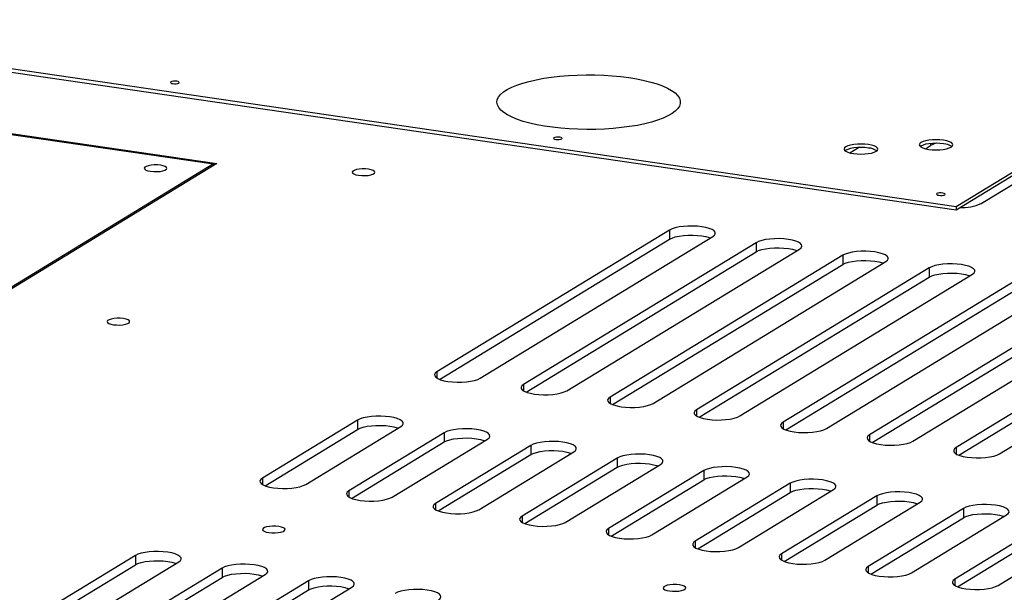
# Model space of a CAD drawing. Header units: millimetres. Extents: x 5 to 589, y 5 to 415.
# Tile 35 of 85: x 203 to 221, y 353 to 363. Entities that reach past the tile are written whole.
import ezdxf

# ---------------------------------------------------------------- set-up
doc = ezdxf.new("R2010")
doc.units = ezdxf.units.MM
doc.layers.add('TRAIT-FORT', color=4, linetype='Continuous', lineweight=25)

msp = doc.modelspace()

# ---------------------------------------------------------------- linework, layer by layer
at = {"layer": 'TRAIT-FORT', "color": 4, "linetype": 'Continuous', "lineweight": 25}
for p, q in [((219.643, 359.937), (254.968, 381.485)), ((219.643, 359.875), (254.968, 381.423)), ((176.694, 366.207), (219.643, 359.937)), ((176.694, 366.144), (219.643, 359.875)), ((188.467, 363.299), (206.24, 360.705)), ((188.525, 363.305), (206.298, 360.711)), ((219.09, 360.981), (219.185, 361.038)), ((219.185, 361.075), (219.185, 361.038)), ((217.727, 360.906), (217.884, 361.001)), ((220.096, 359.989), (221.528, 360.862)), ((206.24, 360.705), (189.456, 350.467)), ((206.298, 360.711), (189.476, 350.449)), ((206.24, 360.675), (206.24, 360.705)), ((219.643, 359.937), (219.643, 359.875)), ((214.472, 359.511), (210.271, 356.948)), ((214.472, 359.511), (214.472, 359.345)), ((210.319, 356.811), (214.472, 359.345)), ((211.052, 356.834), (215.253, 359.396)), ((216.034, 359.282), (211.833, 356.72)), ((216.034, 359.282), (216.034, 359.116)), ((211.881, 356.583), (216.034, 359.116)), ((212.615, 356.606), (216.815, 359.168)), ((217.597, 359.054), (213.396, 356.492)), ((214.177, 356.378), (218.378, 358.94)), ((217.597, 359.054), (217.597, 358.888)), ((213.444, 356.355), (217.597, 358.888)), ((219.159, 358.826), (214.958, 356.264)), ((219.159, 358.826), (219.159, 358.66)), ((215.006, 356.127), (219.159, 358.66)), ((215.74, 356.15), (219.94, 358.712)), ((220.721, 358.598), (216.521, 356.036)), ((216.569, 355.899), (220.721, 358.432)), ((217.302, 355.922), (221.503, 358.484)), ((222.284, 358.37), (218.083, 355.808)), ((218.131, 355.671), (222.284, 358.204)), ((218.864, 355.694), (223.065, 358.256)), ((223.846, 358.142), (219.646, 355.58)), ((220.427, 355.466), (224.628, 358.028)), ((219.694, 355.443), (223.846, 357.976)), ((210.271, 356.948), (210.271, 356.834)), ((211.833, 356.72), (211.833, 356.606)), ((213.396, 356.492), (213.396, 356.378)), ((214.958, 356.264), (214.958, 356.15)), ((208.839, 356.074), (207.12, 355.026)), ((208.839, 356.074), (208.839, 355.908)), ((207.168, 354.889), (208.839, 355.908)), ((207.902, 354.912), (209.62, 355.96)), ((216.521, 356.036), (216.521, 355.922)), ((210.401, 355.846), (208.683, 354.798)), ((209.464, 354.684), (211.183, 355.732)), ((210.401, 355.846), (210.401, 355.68)), ((218.083, 355.808), (218.083, 355.694)), ((208.731, 354.661), (210.401, 355.68)), ((211.964, 355.618), (210.245, 354.57)), ((211.964, 355.618), (211.964, 355.452)), ((219.646, 355.58), (219.646, 355.466)), ((210.293, 354.433), (211.964, 355.452)), ((211.027, 354.456), (212.745, 355.504)), ((213.526, 355.39), (211.808, 354.342)), ((213.526, 355.39), (213.526, 355.224)), ((211.856, 354.205), (213.526, 355.224)), ((212.589, 354.228), (214.307, 355.276)), ((207.12, 355.026), (207.12, 354.912)), ((215.089, 355.162), (213.37, 354.114)), ((213.418, 353.977), (215.089, 354.996)), ((214.151, 354), (215.87, 355.048)), ((215.089, 355.162), (215.089, 354.996)), ((216.651, 354.934), (214.933, 353.886)), ((215.714, 353.772), (217.432, 354.82)), ((216.651, 354.934), (216.651, 354.768)), ((208.683, 354.798), (208.683, 354.684)), ((214.981, 353.749), (216.651, 354.768)), ((218.214, 354.706), (216.495, 353.658)), ((218.214, 354.706), (218.214, 354.54)), ((210.245, 354.57), (210.245, 354.456)), ((216.543, 353.521), (218.214, 354.54)), ((217.276, 353.544), (218.995, 354.592)), ((219.776, 354.478), (218.058, 353.43)), ((219.776, 354.478), (219.776, 354.312)), ((211.808, 354.342), (211.808, 354.228)), ((218.105, 353.293), (219.776, 354.312)), ((218.839, 353.316), (220.557, 354.364)), ((213.37, 354.114), (213.37, 354)), ((221.338, 354.25), (219.62, 353.202)), ((220.401, 353.088), (222.12, 354.136)), ((219.668, 353.065), (221.338, 354.084)), ((214.933, 353.886), (214.933, 353.772)), ((204.829, 353.628), (203.397, 352.755)), ((204.829, 353.628), (204.829, 353.462)), ((216.495, 353.658), (216.495, 353.544)), ((203.445, 352.618), (204.829, 353.462)), ((204.178, 352.641), (205.61, 353.514)), ((206.392, 353.4), (204.959, 352.527)), ((206.392, 353.4), (206.392, 353.234)), ((218.058, 353.43), (218.058, 353.316)), ((205.007, 352.39), (206.392, 353.234)), ((205.741, 352.413), (207.173, 353.286)), ((207.954, 353.172), (206.522, 352.299)), ((207.303, 352.185), (208.735, 353.058)), ((207.954, 353.172), (207.954, 353.006)), ((219.62, 353.202), (219.62, 353.088)), ((206.57, 352.162), (207.954, 353.006))]:
    msp.add_line(p, q, dxfattribs=at)
at = {"layer": 'TRAIT-FORT', "color": 4, "linetype": 'Continuous', "lineweight": 25, "flags": 128}
for points in [[(213.738, 362.266), (213.878, 362.243), (214.01, 362.216), (214.133, 362.185), (214.245, 362.151), (214.346, 362.114), (214.434, 362.074), (214.509, 362.032), (214.57, 361.988), (214.617, 361.942), (214.648, 361.895), (214.665, 361.848), (214.665, 361.8), (214.651, 361.752), (214.621, 361.706), (214.575, 361.66), (214.516, 361.615), (214.442, 361.573), (214.355, 361.533), (214.255, 361.496), (214.144, 361.461), (214.022, 361.43), (213.891, 361.403), (213.751, 361.38), (213.605, 361.361), (213.453, 361.346), (213.297, 361.335), (213.138, 361.329), (212.978, 361.328), (212.818, 361.331), (212.66, 361.339), (212.506, 361.351), (212.356, 361.368), (212.212, 361.389), (212.075, 361.414), (211.948, 361.443), (211.83, 361.475), (211.723, 361.511), (211.629, 361.549), (211.547, 361.591), (211.479, 361.634), (211.425, 361.679), (211.386, 361.725), (211.362, 361.772), (211.354, 361.82), (211.361, 361.868), (211.383, 361.915), (211.421, 361.961), (211.473, 362.006), (211.54, 362.05), (211.621, 362.091), (211.714, 362.13), (211.82, 362.166), (211.936, 362.198), (212.063, 362.227), (212.199, 362.253), (212.342, 362.274), (212.491, 362.291), (212.646, 362.304), (212.803, 362.312), (212.963, 362.316), (213.123, 362.315), (213.282, 362.309), (213.438, 362.299), (213.591, 362.285), (213.738, 362.266)], [(205.573, 362.199), (205.544, 362.201), (205.513, 362.2), (205.487, 362.195), (205.468, 362.188), (205.461, 362.179), (205.465, 362.17), (205.48, 362.162), (205.504, 362.157), (205.534, 362.155), (205.564, 362.156), (205.591, 362.16), (205.609, 362.168), (205.617, 362.176), (205.613, 362.185), (205.597, 362.193), (205.573, 362.199)], [(212.488, 361.189), (212.459, 361.192), (212.429, 361.19), (212.402, 361.186), (212.384, 361.179), (212.376, 361.17), (212.38, 361.161), (212.395, 361.153), (212.42, 361.147), (212.449, 361.145), (212.479, 361.146), (212.506, 361.151), (212.524, 361.158), (212.532, 361.167), (212.528, 361.176), (212.513, 361.184), (212.488, 361.189)], [(218.062, 361.055), (217.997, 361.062), (217.93, 361.065), (217.862, 361.062), (217.797, 361.056), (217.74, 361.045), (217.691, 361.031), (217.654, 361.014), (217.632, 360.995), (217.624, 360.974), (217.631, 360.954), (217.653, 360.935), (217.689, 360.918), (217.737, 360.903), (217.794, 360.892), (217.858, 360.885), (217.926, 360.883), (217.994, 360.885), (218.058, 360.892), (218.116, 360.903), (218.165, 360.917), (218.201, 360.934), (218.224, 360.953), (218.232, 360.973), (218.225, 360.993), (218.203, 361.013), (218.167, 361.03), (218.119, 361.044), (218.062, 361.055)], [(219.417, 361.132), (219.353, 361.139), (219.286, 361.142), (219.218, 361.14), (219.153, 361.133), (219.095, 361.122), (219.047, 361.108), (219.01, 361.091), (218.988, 361.072), (218.979, 361.052), (218.987, 361.031), (219.009, 361.012), (219.045, 360.995), (219.093, 360.98), (219.15, 360.969), (219.214, 360.963), (219.282, 360.96), (219.35, 360.962), (219.414, 360.969), (219.472, 360.98), (219.521, 360.994), (219.557, 361.011), (219.58, 361.03), (219.588, 361.05), (219.581, 361.071), (219.559, 361.09), (219.523, 361.107), (219.475, 361.122), (219.417, 361.132)], [(219.417, 361.07), (219.353, 361.077), (219.286, 361.079), (219.218, 361.077), (219.153, 361.071), (219.095, 361.06), (219.047, 361.046), (219.01, 361.029), (218.998, 361.02)], [(218.062, 360.993), (217.997, 361), (217.93, 361.002), (217.862, 361), (217.797, 360.994), (217.74, 360.983), (217.691, 360.969), (217.654, 360.952), (217.642, 360.943)], [(205.282, 360.682), (205.226, 360.687), (205.168, 360.687), (205.112, 360.683), (205.062, 360.674), (205.023, 360.661), (204.998, 360.646), (204.988, 360.629), (204.995, 360.611), (205.017, 360.595), (205.054, 360.582), (205.102, 360.572), (205.158, 360.567), (205.216, 360.566), (205.272, 360.571), (205.322, 360.58), (205.361, 360.593), (205.387, 360.608), (205.396, 360.625), (205.39, 360.643), (205.367, 360.659), (205.33, 360.672), (205.282, 360.682)], [(209.037, 360.61), (208.981, 360.615), (208.923, 360.616), (208.867, 360.611), (208.817, 360.602), (208.778, 360.589), (208.753, 360.574), (208.743, 360.557), (208.75, 360.54), (208.772, 360.524), (208.809, 360.51), (208.857, 360.5), (208.913, 360.495), (208.971, 360.495), (209.027, 360.499), (209.077, 360.508), (209.116, 360.521), (209.142, 360.536), (209.151, 360.554), (209.145, 360.571), (209.122, 360.587), (209.085, 360.6), (209.037, 360.61)], [(219.404, 360.18), (219.374, 360.182), (219.344, 360.181), (219.317, 360.176), (219.299, 360.169), (219.291, 360.16), (219.295, 360.151), (219.311, 360.143), (219.335, 360.138), (219.364, 360.136), (219.395, 360.137), (219.421, 360.141), (219.44, 360.149), (219.447, 360.157), (219.443, 360.166), (219.428, 360.174), (219.404, 360.18)], [(215.253, 359.396), (215.283, 359.42), (215.296, 359.445), (215.293, 359.471), (215.274, 359.496), (215.238, 359.519), (215.188, 359.539), (215.126, 359.557), (215.053, 359.57), (214.973, 359.579), (214.889, 359.583), (214.804, 359.582), (214.721, 359.576), (214.644, 359.566), (214.574, 359.551), (214.516, 359.532), (214.472, 359.511)], [(214.472, 359.345), (214.516, 359.366), (214.574, 359.385), (214.644, 359.4), (214.721, 359.41), (214.804, 359.416), (214.889, 359.417), (214.973, 359.413), (215.053, 359.404), (215.126, 359.391), (215.188, 359.373), (215.205, 359.367)], [(216.815, 359.168), (216.845, 359.192), (216.859, 359.217), (216.856, 359.243), (216.836, 359.267), (216.801, 359.291), (216.751, 359.311), (216.688, 359.329), (216.616, 359.342), (216.536, 359.351), (216.452, 359.355), (216.366, 359.354), (216.284, 359.348), (216.206, 359.338), (216.137, 359.323), (216.079, 359.304), (216.034, 359.282)], [(216.034, 359.116), (216.079, 359.138), (216.137, 359.157), (216.206, 359.172), (216.284, 359.182), (216.366, 359.188), (216.452, 359.189), (216.536, 359.185), (216.616, 359.176), (216.688, 359.163), (216.751, 359.145), (216.767, 359.139)], [(218.378, 358.94), (218.408, 358.964), (218.421, 358.989), (218.418, 359.015), (218.398, 359.039), (218.363, 359.063), (218.313, 359.083), (218.251, 359.1), (218.178, 359.114), (218.098, 359.123), (218.014, 359.127), (217.929, 359.126), (217.846, 359.12), (217.768, 359.109), (217.699, 359.095), (217.641, 359.076), (217.597, 359.054)], [(217.597, 358.888), (217.641, 358.91), (217.699, 358.929), (217.768, 358.943), (217.846, 358.954), (217.929, 358.96), (218.014, 358.961), (218.098, 358.957), (218.178, 358.948), (218.251, 358.934), (218.313, 358.917), (218.33, 358.911)], [(219.94, 358.712), (219.97, 358.736), (219.984, 358.761), (219.98, 358.787), (219.961, 358.811), (219.925, 358.834), (219.876, 358.855), (219.813, 358.872), (219.741, 358.886), (219.661, 358.895), (219.577, 358.899), (219.491, 358.898), (219.408, 358.892), (219.331, 358.881), (219.262, 358.867), (219.204, 358.848), (219.159, 358.826)], [(219.159, 358.66), (219.204, 358.682), (219.262, 358.701), (219.331, 358.715), (219.408, 358.726), (219.491, 358.732), (219.577, 358.733), (219.661, 358.729), (219.741, 358.72), (219.813, 358.706), (219.875, 358.689), (219.892, 358.683)], [(204.61, 357.909), (204.555, 357.915), (204.496, 357.915), (204.44, 357.911), (204.39, 357.902), (204.351, 357.889), (204.326, 357.873), (204.316, 357.856), (204.323, 357.839), (204.345, 357.823), (204.382, 357.81), (204.43, 357.8), (204.486, 357.795), (204.544, 357.794), (204.6, 357.799), (204.65, 357.808), (204.689, 357.82), (204.715, 357.836), (204.724, 357.853), (204.718, 357.87), (204.695, 357.886), (204.658, 357.9), (204.61, 357.909)], [(210.271, 356.948), (210.241, 356.924), (210.228, 356.899), (210.231, 356.874), (210.25, 356.849), (210.286, 356.826), (210.336, 356.805), (210.398, 356.788), (210.471, 356.775), (210.551, 356.766), (210.635, 356.762), (210.72, 356.763), (210.803, 356.768), (210.88, 356.779), (210.949, 356.794), (211.007, 356.812), (211.052, 356.834)], [(211.833, 356.72), (211.804, 356.696), (211.79, 356.671), (211.793, 356.646), (211.813, 356.621), (211.848, 356.598), (211.898, 356.577), (211.961, 356.56), (212.033, 356.546), (212.113, 356.538), (212.197, 356.534), (212.282, 356.534), (212.365, 356.54), (212.443, 356.551), (212.512, 356.566), (212.57, 356.584), (212.615, 356.606)], [(213.396, 356.492), (213.366, 356.468), (213.353, 356.443), (213.356, 356.418), (213.375, 356.393), (213.411, 356.37), (213.461, 356.349), (213.523, 356.332), (213.596, 356.318), (213.675, 356.31), (213.76, 356.305), (213.845, 356.306), (213.928, 356.312), (214.005, 356.323), (214.074, 356.338), (214.132, 356.356), (214.177, 356.378)], [(214.958, 356.264), (214.929, 356.24), (214.915, 356.215), (214.918, 356.189), (214.938, 356.165), (214.973, 356.142), (215.023, 356.121), (215.085, 356.104), (215.158, 356.09), (215.238, 356.081), (215.322, 356.077), (215.407, 356.078), (215.49, 356.084), (215.568, 356.095), (215.637, 356.11), (215.695, 356.128), (215.74, 356.15)], [(209.62, 355.96), (209.65, 355.984), (209.663, 356.009), (209.66, 356.035), (209.641, 356.059), (209.605, 356.083), (209.555, 356.103), (209.493, 356.121), (209.42, 356.134), (209.341, 356.143), (209.256, 356.147), (209.171, 356.146), (209.088, 356.14), (209.011, 356.13), (208.942, 356.115), (208.884, 356.096), (208.839, 356.074)], [(208.839, 355.908), (208.884, 355.93), (208.942, 355.949), (209.011, 355.964), (209.088, 355.974), (209.171, 355.98), (209.256, 355.981), (209.341, 355.977), (209.42, 355.968), (209.493, 355.955), (209.555, 355.937), (209.572, 355.931)], [(211.183, 355.732), (211.212, 355.756), (211.226, 355.781), (211.223, 355.807), (211.203, 355.831), (211.168, 355.855), (211.118, 355.875), (211.055, 355.892), (210.983, 355.906), (210.903, 355.915), (210.819, 355.919), (210.734, 355.918), (210.651, 355.912), (210.573, 355.901), (210.504, 355.887), (210.446, 355.868), (210.401, 355.846)], [(216.521, 356.036), (216.491, 356.012), (216.477, 355.987), (216.48, 355.961), (216.5, 355.937), (216.536, 355.914), (216.585, 355.893), (216.648, 355.876), (216.72, 355.862), (216.8, 355.853), (216.884, 355.849), (216.97, 355.85), (217.053, 355.856), (217.13, 355.867), (217.199, 355.881), (217.257, 355.9), (217.302, 355.922)], [(210.401, 355.68), (210.446, 355.702), (210.504, 355.721), (210.573, 355.735), (210.651, 355.746), (210.734, 355.752), (210.819, 355.753), (210.903, 355.749), (210.983, 355.74), (211.055, 355.726), (211.118, 355.709), (211.135, 355.703)], [(218.083, 355.808), (218.053, 355.784), (218.04, 355.759), (218.043, 355.733), (218.063, 355.709), (218.098, 355.685), (218.148, 355.665), (218.21, 355.648), (218.283, 355.634), (218.363, 355.625), (218.447, 355.621), (218.532, 355.622), (218.615, 355.628), (218.692, 355.638), (218.762, 355.653), (218.82, 355.672), (218.864, 355.694)], [(212.745, 355.504), (212.775, 355.528), (212.788, 355.553), (212.785, 355.579), (212.766, 355.603), (212.73, 355.626), (212.68, 355.647), (212.618, 355.664), (212.545, 355.678), (212.465, 355.687), (212.381, 355.691), (212.296, 355.69), (212.213, 355.684), (212.136, 355.673), (212.067, 355.659), (212.009, 355.64), (211.964, 355.618)], [(219.646, 355.58), (219.616, 355.556), (219.602, 355.531), (219.605, 355.505), (219.625, 355.48), (219.66, 355.457), (219.71, 355.437), (219.773, 355.419), (219.845, 355.406), (219.925, 355.397), (220.009, 355.393), (220.094, 355.394), (220.177, 355.4), (220.255, 355.41), (220.324, 355.425), (220.382, 355.444), (220.427, 355.466)], [(211.964, 355.452), (212.009, 355.474), (212.067, 355.493), (212.136, 355.507), (212.213, 355.518), (212.296, 355.524), (212.381, 355.525), (212.465, 355.521), (212.545, 355.512), (212.618, 355.498), (212.68, 355.481), (212.697, 355.475)], [(214.307, 355.276), (214.337, 355.3), (214.351, 355.325), (214.348, 355.351), (214.328, 355.375), (214.293, 355.398), (214.243, 355.419), (214.18, 355.436), (214.108, 355.45), (214.028, 355.459), (213.944, 355.463), (213.859, 355.462), (213.776, 355.456), (213.698, 355.445), (213.629, 355.43), (213.571, 355.412), (213.526, 355.39)], [(213.526, 355.224), (213.571, 355.246), (213.629, 355.264), (213.698, 355.279), (213.776, 355.29), (213.859, 355.296), (213.944, 355.297), (214.028, 355.293), (214.108, 355.284), (214.18, 355.27), (214.243, 355.253), (214.26, 355.247)], [(215.87, 355.048), (215.9, 355.072), (215.913, 355.097), (215.91, 355.122), (215.891, 355.147), (215.855, 355.17), (215.805, 355.191), (215.743, 355.208), (215.67, 355.222), (215.59, 355.23), (215.506, 355.235), (215.421, 355.234), (215.338, 355.228), (215.261, 355.217), (215.191, 355.202), (215.133, 355.184), (215.089, 355.162)], [(207.12, 355.026), (207.091, 355.002), (207.077, 354.977), (207.08, 354.952), (207.1, 354.927), (207.135, 354.904), (207.185, 354.883), (207.248, 354.866), (207.32, 354.853), (207.4, 354.844), (207.484, 354.84), (207.569, 354.841), (207.652, 354.846), (207.73, 354.857), (207.799, 354.872), (207.857, 354.891), (207.902, 354.912)], [(215.089, 354.996), (215.133, 355.018), (215.191, 355.036), (215.261, 355.051), (215.338, 355.062), (215.421, 355.068), (215.506, 355.069), (215.59, 355.064), (215.67, 355.056), (215.743, 355.042), (215.805, 355.025), (215.822, 355.019)], [(217.432, 354.82), (217.462, 354.844), (217.476, 354.869), (217.473, 354.894), (217.453, 354.919), (217.418, 354.942), (217.368, 354.963), (217.305, 354.98), (217.233, 354.994), (217.153, 355.002), (217.069, 355.006), (216.983, 355.006), (216.901, 355), (216.823, 354.989), (216.754, 354.974), (216.696, 354.956), (216.651, 354.934)], [(216.651, 354.768), (216.696, 354.79), (216.754, 354.808), (216.823, 354.823), (216.901, 354.834), (216.983, 354.84), (217.069, 354.84), (217.153, 354.836), (217.233, 354.828), (217.305, 354.814), (217.368, 354.797), (217.384, 354.791)], [(208.683, 354.798), (208.653, 354.774), (208.64, 354.749), (208.643, 354.724), (208.662, 354.699), (208.698, 354.676), (208.748, 354.655), (208.81, 354.638), (208.883, 354.625), (208.962, 354.616), (209.047, 354.612), (209.132, 354.613), (209.215, 354.618), (209.292, 354.629), (209.361, 354.644), (209.419, 354.662), (209.464, 354.684)], [(218.995, 354.592), (219.025, 354.616), (219.038, 354.641), (219.035, 354.666), (219.015, 354.691), (218.98, 354.714), (218.93, 354.735), (218.868, 354.752), (218.795, 354.765), (218.715, 354.774), (218.631, 354.778), (218.546, 354.777), (218.463, 354.772), (218.385, 354.761), (218.316, 354.746), (218.258, 354.728), (218.214, 354.706)], [(210.245, 354.57), (210.216, 354.546), (210.202, 354.521), (210.205, 354.496), (210.225, 354.471), (210.26, 354.448), (210.31, 354.427), (210.372, 354.41), (210.445, 354.397), (210.525, 354.388), (210.609, 354.384), (210.694, 354.384), (210.777, 354.39), (210.855, 354.401), (210.924, 354.416), (210.982, 354.434), (211.027, 354.456)], [(218.214, 354.54), (218.258, 354.562), (218.316, 354.58), (218.385, 354.595), (218.463, 354.606), (218.546, 354.611), (218.631, 354.612), (218.715, 354.608), (218.795, 354.599), (218.868, 354.586), (218.93, 354.569), (218.947, 354.563)], [(220.557, 354.364), (220.587, 354.388), (220.601, 354.413), (220.597, 354.438), (220.578, 354.463), (220.542, 354.486), (220.493, 354.507), (220.43, 354.524), (220.358, 354.537), (220.278, 354.546), (220.194, 354.55), (220.108, 354.549), (220.025, 354.544), (219.948, 354.533), (219.879, 354.518), (219.821, 354.5), (219.776, 354.478)], [(211.808, 354.342), (211.778, 354.318), (211.764, 354.293), (211.767, 354.268), (211.787, 354.243), (211.823, 354.22), (211.872, 354.199), (211.935, 354.182), (212.007, 354.168), (212.087, 354.16), (212.171, 354.155), (212.257, 354.156), (212.34, 354.162), (212.417, 354.173), (212.486, 354.188), (212.544, 354.206), (212.589, 354.228)], [(219.776, 354.312), (219.821, 354.334), (219.879, 354.352), (219.948, 354.367), (220.025, 354.378), (220.108, 354.383), (220.194, 354.384), (220.278, 354.38), (220.358, 354.371), (220.43, 354.358), (220.492, 354.341), (220.509, 354.335)], [(207.416, 354.153), (207.361, 354.158), (207.302, 354.159), (207.246, 354.154), (207.196, 354.145), (207.157, 354.133), (207.132, 354.117), (207.122, 354.1), (207.129, 354.083), (207.151, 354.067), (207.188, 354.053), (207.236, 354.044), (207.292, 354.038), (207.35, 354.038), (207.406, 354.042), (207.456, 354.051), (207.495, 354.064), (207.521, 354.08), (207.53, 354.097), (207.524, 354.114), (207.501, 354.13), (207.464, 354.143), (207.416, 354.153)], [(213.37, 354.114), (213.34, 354.09), (213.327, 354.065), (213.33, 354.04), (213.35, 354.015), (213.385, 353.992), (213.435, 353.971), (213.497, 353.954), (213.57, 353.94), (213.65, 353.931), (213.734, 353.927), (213.819, 353.928), (213.902, 353.934), (213.98, 353.945), (214.049, 353.96), (214.107, 353.978), (214.151, 354)], [(214.933, 353.886), (214.903, 353.862), (214.889, 353.837), (214.892, 353.811), (214.912, 353.787), (214.947, 353.764), (214.997, 353.743), (215.06, 353.726), (215.132, 353.712), (215.212, 353.703), (215.296, 353.699), (215.381, 353.7), (215.464, 353.706), (215.542, 353.717), (215.611, 353.732), (215.669, 353.75), (215.714, 353.772)], [(205.61, 353.514), (205.64, 353.538), (205.654, 353.563), (205.651, 353.589), (205.631, 353.613), (205.595, 353.637), (205.546, 353.657), (205.483, 353.675), (205.411, 353.688), (205.331, 353.697), (205.247, 353.701), (205.161, 353.7), (205.079, 353.694), (205.001, 353.684), (204.932, 353.669), (204.874, 353.65), (204.829, 353.628)], [(216.495, 353.658), (216.465, 353.634), (216.452, 353.609), (216.455, 353.583), (216.474, 353.559), (216.51, 353.536), (216.56, 353.515), (216.622, 353.498), (216.695, 353.484), (216.775, 353.475), (216.859, 353.471), (216.944, 353.472), (217.027, 353.478), (217.104, 353.489), (217.174, 353.503), (217.232, 353.522), (217.276, 353.544)], [(204.829, 353.462), (204.874, 353.484), (204.932, 353.503), (205.001, 353.518), (205.079, 353.528), (205.161, 353.534), (205.247, 353.535), (205.331, 353.531), (205.411, 353.522), (205.483, 353.509), (205.546, 353.491), (205.562, 353.485)], [(207.173, 353.286), (207.203, 353.31), (207.216, 353.335), (207.213, 353.361), (207.193, 353.385), (207.158, 353.409), (207.108, 353.429), (207.046, 353.446), (206.973, 353.46), (206.893, 353.469), (206.809, 353.473), (206.724, 353.472), (206.641, 353.466), (206.563, 353.455), (206.494, 353.441), (206.436, 353.422), (206.392, 353.4)], [(218.058, 353.43), (218.028, 353.406), (218.014, 353.381), (218.017, 353.355), (218.037, 353.331), (218.072, 353.307), (218.122, 353.287), (218.185, 353.269), (218.257, 353.256), (218.337, 353.247), (218.421, 353.243), (218.506, 353.244), (218.589, 353.25), (218.667, 353.26), (218.736, 353.275), (218.794, 353.294), (218.839, 353.316)], [(206.392, 353.234), (206.436, 353.256), (206.494, 353.275), (206.563, 353.289), (206.641, 353.3), (206.724, 353.306), (206.809, 353.307), (206.893, 353.303), (206.973, 353.294), (207.046, 353.28), (207.108, 353.263), (207.125, 353.257)], [(208.735, 353.058), (208.765, 353.082), (208.779, 353.107), (208.775, 353.133), (208.756, 353.157), (208.72, 353.18), (208.67, 353.201), (208.608, 353.218), (208.536, 353.232), (208.456, 353.241), (208.372, 353.245), (208.286, 353.244), (208.203, 353.238), (208.126, 353.227), (208.057, 353.213), (207.999, 353.194), (207.954, 353.172)], [(207.954, 353.006), (207.999, 353.028), (208.057, 353.047), (208.126, 353.061), (208.203, 353.072), (208.286, 353.078), (208.372, 353.079), (208.456, 353.075), (208.536, 353.066), (208.608, 353.052), (208.67, 353.035), (208.687, 353.029)], [(214.649, 353.097), (214.594, 353.103), (214.535, 353.103), (214.479, 353.099), (214.429, 353.09), (214.39, 353.077), (214.365, 353.061), (214.355, 353.044), (214.362, 353.027), (214.384, 353.011), (214.421, 352.998), (214.469, 352.988), (214.525, 352.982), (214.583, 352.982), (214.639, 352.986), (214.689, 352.995), (214.728, 353.008), (214.754, 353.024), (214.763, 353.041), (214.757, 353.058), (214.734, 353.074), (214.697, 353.088), (214.649, 353.097)], [(219.62, 353.202), (219.59, 353.178), (219.577, 353.153), (219.58, 353.127), (219.599, 353.102), (219.635, 353.079), (219.685, 353.059), (219.747, 353.041), (219.82, 353.028), (219.9, 353.019), (219.984, 353.015), (220.069, 353.016), (220.152, 353.022), (220.229, 353.032), (220.298, 353.047), (220.356, 353.066), (220.401, 353.088)], [(210.298, 352.83), (210.327, 352.854), (210.341, 352.879), (210.338, 352.905), (210.318, 352.929), (210.283, 352.952), (210.233, 352.973), (210.171, 352.99), (210.098, 353.004), (210.018, 353.013), (209.934, 353.017), (209.849, 353.016), (209.766, 353.01), (209.688, 352.999), (209.619, 352.984), (209.561, 352.966), (209.516, 352.944)]]:
    msp.add_lwpolyline(points, dxfattribs=at)
at = {"layer": 'TRAIT-FORT', "color": 4, "linetype": 'Continuous', "lineweight": 25}
for centre, radius, start, end in [((219.396, 360.65), 0.442, 103.7072, 118.5743), ((219.396, 360.752), 0.319, 57.0958, 86.2281), ((218.041, 360.675), 0.319, 57.0958, 86.2281), ((219.75, 360.769), 0.854, 267.4042, 293.9501)]:
    msp.add_arc(centre, radius, start, end, dxfattribs=at)

doc.saveas('drawing.dxf')
